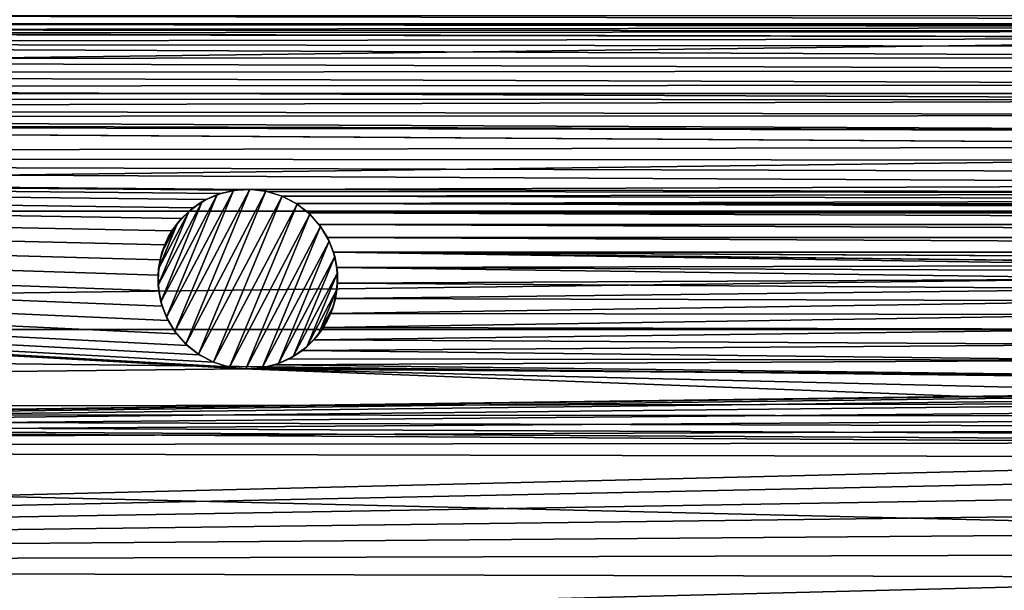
# Model space of a CAD drawing. Header units: metres. Extents: x -150 to 150, y -150 to 150.
# Tile 30 of 64: x -50 to -22, y 9 to 25. Entities that reach past the tile are written whole.
import ezdxf

# ---------------------------------------------------------------- set-up
doc = ezdxf.new("R2010")
doc.units = ezdxf.units.M
doc.layers.add('solid_P32600', color=7, linetype='CONTINUOUS')

msp = doc.modelspace()

# ---------------------------------------------------------------- linework, layer by layer
at = {"layer": 'solid_P32600'}
for points in [[(128.318695, 26.368557, 5), (-128.318695, 26.368557, 5), (-128.944931, 23.112572, 5)], [(128.944931, 23.112572, 5), (128.318695, 26.368557, 5), (-128.944931, 23.112572, 5)], [(64.67244, 25.049431), (-64.67244, 25.049431), (-64.304512, 25.282812)], [(64.304512, 25.282812), (64.67244, 25.049431), (-64.304512, 25.282812)], [(-0.43412, 24.962019), (-65.074654, 24.881903), (-64.67244, 25.049431)], [(-0.43412, 24.962019), (-0.854756, 24.848423), (-65.074654, 24.881903)], [(0, 24.99914), (-64.67244, 25.049431), (64.67244, 25.049431)], [(0, 24.99914), (-0.43412, 24.962019), (-64.67244, 25.049431)], [(-1.25, 24.665064), (-89.803726, 24.51227), (-65.935463, 24.768574)], [(-1.25, 24.665064), (-1.606416, 24.414452), (-89.803726, 24.51227)], [(-1.25, 24.665064), (-65.935463, 24.768574), (-65.500214, 24.788437)], [(-0.854756, 24.848423), (-65.500214, 24.788437), (-65.074654, 24.881903)], [(-0.854756, 24.848423), (-1.25, 24.665064), (-65.500214, 24.788437)], [(-1.915111, 24.10697), (-89.880226, 24.083336), (-89.803726, 24.51227)], [(-1.606416, 24.414452), (-1.915111, 24.10697), (-89.803726, 24.51227)], [(-2.164318, 23.749569), (-90.028442, 23.673615), (-89.880226, 24.083336)], [(-1.915111, 24.10697), (-2.164318, 23.749569), (-89.880226, 24.083336)], [(-2.349231, 23.355051), (-90.24704, 23.296713), (-90.028442, 23.673615)], [(-2.164318, 23.749569), (-2.349231, 23.355051), (-90.028442, 23.673615)], [(-2.460035, 22.940416), (-90.526443, 22.962393), (-90.24704, 23.296713)], [(-2.349231, 23.355051), (-2.460035, 22.940416), (-90.24704, 23.296713)], [(128.944931, 23.112572, 5), (-128.944931, 23.112572, 5), (-129.488983, 19.837872, 5)], [(129.488983, 19.837872, 5), (128.944931, 23.112572, 5), (-129.488983, 19.837872, 5)], [(-2.460035, 22.940416), (-90.860764, 22.682985), (-90.526443, 22.962393)], [(-2.460035, 22.940416), (-2.5, 22.5), (-90.860764, 22.682985)], [(-2.5, 22.5), (-91.237663, 22.46439), (-90.860764, 22.682985)], [(-2.460035, 22.059584), (-91.237663, 22.46439), (-2.5, 22.5)], [(-2.349231, 21.644949), (-148.4729, 21.34824), (-92.505508, 22.23996)], [(-2.349231, 21.644949), (-92.505508, 22.23996), (-92.076324, 22.239674)], [(-2.460035, 22.059584), (-92.076324, 22.239674), (-91.647385, 22.316177)], [(-92.076324, 22.239674), (-2.460035, 22.059584), (-2.349231, 21.644949)], [(-2.460035, 22.059584), (-91.647385, 22.316177), (-91.237663, 22.46439)], [(-2.349231, 21.644949), (-2.164318, 21.250431), (-148.4729, 21.34824)], [(-43.438999, 15.450233), (-149.320877, 14.257286), (-148.4729, 21.34824)], [(-44.678257, 15.843617), (-44.286659, 15.638154), (-148.4729, 21.34824)], [(-43.864471, 15.506537), (-148.4729, 21.34824), (-44.286659, 15.638154)], [(-45.018925, 16.10466), (-44.678257, 15.843617), (-148.4729, 21.34824)], [(-45.312649, 16.426474), (-45.018925, 16.10466), (-148.4729, 21.34824)], [(-45.547478, 16.793482), (-45.312649, 16.426474), (-148.4729, 21.34824)], [(-45.713421, 17.196348), (-45.547478, 16.793482), (-148.4729, 21.34824)], [(-45.808563, 17.621538), (-45.713421, 17.196348), (-148.4729, 21.34824)], [(-45.82671, 18.056864), (-45.808563, 17.621538), (-148.4729, 21.34824)], [(-45.770691, 18.488953), (-45.82671, 18.056864), (-148.4729, 21.34824)], [(-45.638855, 18.904232), (-45.770691, 18.488953), (-148.4729, 21.34824)], [(-45.438427, 19.291101), (-45.638855, 18.904232), (-148.4729, 21.34824)], [(-45.172508, 19.636248), (-45.438427, 19.291101), (-148.4729, 21.34824)], [(-44.851852, 19.931236), (-45.172508, 19.636248), (-148.4729, 21.34824)], [(-44.483925, 20.164616), (-44.851852, 19.931236), (-148.4729, 21.34824)], [(-44.081715, 20.332146), (-44.483925, 20.164616), (-148.4729, 21.34824)], [(-43.656155, 20.425611), (-44.081715, 20.332146), (-148.4729, 21.34824)], [(-43.220901, 20.445473), (-43.656155, 20.425611), (-148.4729, 21.34824)], [(-1.606416, 20.585548), (-43.220901, 20.445473), (-148.4729, 21.34824)], [(-43.864471, 15.506537), (-43.438999, 15.450233), (-148.4729, 21.34824)], [(-1.915111, 20.89303), (-1.606416, 20.585548), (-148.4729, 21.34824)], [(-2.164318, 21.250431), (-1.915111, 20.89303), (-148.4729, 21.34824)], [(-1.606416, 20.585548), (-1.25, 20.334936), (-43.220901, 20.445473)], [(-45.748135, 17.318045, -2.5), (-44.594521, 20.103107, -2.5), (-44.180775, 20.298368, -2.5)], [(-45.593639, 16.887413, -2.5), (-45.748135, 17.318045, -2.5), (-44.180775, 20.298368, -2.5)], [(-45.593639, 16.887413, -2.5), (-44.180775, 20.298368, -2.5), (-43.731152, 20.414143, -2.5)], [(-45.357574, 16.487616, -2.5), (-45.593639, 16.887413, -2.5), (-43.731152, 20.414143, -2.5)], [(-45.357574, 16.487616, -2.5), (-43.731152, 20.414143, -2.5), (-43.273674, 20.447195, -2.5)], [(-45.057457, 16.140759, -2.5), (-45.357574, 16.487616, -2.5), (-43.273674, 20.447195, -2.5)], [(-45.057457, 16.140759, -2.5), (-43.273674, 20.447195, -2.5), (-42.823456, 20.394516, -2.5)], [(-44.701859, 15.859656, -2.5), (-45.057457, 16.140759, -2.5), (-42.823456, 20.394516, -2.5)], [(-44.701859, 15.859656, -2.5), (-42.823456, 20.394516, -2.5), (-42.373241, 20.257551, -2.5)], [(-44.594521, 20.103107, -2.5), (-44.483925, 20.164616), (-44.180775, 20.298368, -2.5)], [(-44.180775, 20.298368, -2.5), (-44.483925, 20.164616), (-44.081715, 20.332146)], [(-44.180775, 20.298368, -2.5), (-44.081715, 20.332146), (-43.731152, 20.414143, -2.5)], [(-43.731152, 20.414143, -2.5), (-44.081715, 20.332146), (-43.656155, 20.425611)], [(-43.731152, 20.414143, -2.5), (-43.656155, 20.425611), (-43.273674, 20.447195, -2.5)], [(-43.273674, 20.447195, -2.5), (-43.656155, 20.425611), (-43.220901, 20.445473)], [(-43.273674, 20.447195, -2.5), (-43.220901, 20.445473), (-42.823456, 20.394516, -2.5)], [(-1.25, 20.334936), (-42.795429, 20.38917), (-43.220901, 20.445473)], [(-42.823456, 20.394516, -2.5), (-43.220901, 20.445473), (-42.795429, 20.38917)], [(-42.823456, 20.394516, -2.5), (-42.795429, 20.38917), (-42.373241, 20.257551)], [(-42.823456, 20.394516, -2.5), (-42.373241, 20.257551), (-42.373241, 20.257551, -2.5)], [(-1.25, 20.334936), (-42.373241, 20.257551), (-42.795429, 20.38917)], [(-1.25, 20.334936), (-0.854756, 20.151577), (-42.373241, 20.257551)], [(-45.82365, 17.777155, -2.5), (-44.972561, 19.831869, -2.5), (-44.594521, 20.103107, -2.5)], [(-45.748135, 17.318045, -2.5), (-45.82365, 17.777155, -2.5), (-44.594521, 20.103107, -2.5)], [(-44.972561, 19.831869, -2.5), (-44.851852, 19.931236), (-44.594521, 20.103107, -2.5)], [(-44.594521, 20.103107, -2.5), (-44.851852, 19.931236), (-44.483925, 20.164616)], [(-44.701859, 15.859656, -2.5), (-42.373241, 20.257551, -2.5), (-44.286659, 15.638154, -2.5)], [(-42.373241, 20.257551, -2.5), (-41.958042, 20.036049, -2.5), (-44.286659, 15.638154, -2.5)], [(-41.958042, 20.036049, -2.5), (-43.836441, 15.50119, -2.5), (-44.286659, 15.638154, -2.5)], [(-41.958042, 20.036049, -2.5), (-41.602444, 19.754948, -2.5), (-43.836441, 15.50119, -2.5)], [(-0.854756, 20.151577), (-41.981644, 20.052088), (-42.373241, 20.257551)], [(-42.373241, 20.257551, -2.5), (-42.373241, 20.257551), (-41.981644, 20.052088)], [(-42.373241, 20.257551, -2.5), (-41.981644, 20.052088), (-41.958042, 20.036049, -2.5)], [(-0.854756, 20.151577), (-0.43412, 20.037981), (-41.981644, 20.052088)], [(41.640976, 19.791046), (-41.640976, 19.791046), (-41.981644, 20.052088)], [(-41.958042, 20.036049, -2.5), (-41.981644, 20.052088), (-41.640976, 19.791046)], [(0, 20.00086), (41.640976, 19.791046), (-41.981644, 20.052088)], [(-0.43412, 20.037981), (0, 20.00086), (-41.981644, 20.052088)], [(-41.958042, 20.036049, -2.5), (-41.640976, 19.791046), (-41.602444, 19.754948, -2.5)], [(129.488983, 19.837872, 5), (-129.488983, 19.837872, 5), (-129.950302, 16.548929, 5)], [(129.950302, 16.548929, 5), (129.488983, 19.837872, 5), (-129.950302, 16.548929, 5)], [(-45.82365, 17.777155, -2.5), (-45.812603, 18.233685, -2.5), (-44.972561, 19.831869, -2.5)], [(-45.812603, 18.233685, -2.5), (-45.287563, 19.50124, -2.5), (-44.972561, 19.831869, -2.5)], [(-45.287563, 19.50124, -2.5), (-45.172508, 19.636248), (-44.972561, 19.831869, -2.5)], [(-44.972561, 19.831869, -2.5), (-45.172508, 19.636248), (-44.851852, 19.931236)], [(-41.602444, 19.754948, -2.5), (-43.386227, 15.448511, -2.5), (-43.836441, 15.50119, -2.5)], [(-41.602444, 19.754948, -2.5), (-41.302326, 19.408091, -2.5), (-43.386227, 15.448511, -2.5)], [(41.347248, 19.469233), (-41.347248, 19.469233), (-41.640976, 19.791046)], [(-41.602444, 19.754948, -2.5), (-41.640976, 19.791046), (-41.347248, 19.469233)], [(41.640976, 19.791046), (41.347248, 19.469233), (-41.640976, 19.791046)], [(-41.602444, 19.754948, -2.5), (-41.347248, 19.469233), (-41.302326, 19.408091, -2.5)], [(-45.812603, 18.233685, -2.5), (-45.716675, 18.689474, -2.5), (-45.287563, 19.50124, -2.5)], [(-45.716675, 18.689474, -2.5), (-45.542023, 19.111116, -2.5), (-45.287563, 19.50124, -2.5)], [(-45.542023, 19.111116, -2.5), (-45.438427, 19.291101), (-45.287563, 19.50124, -2.5)], [(-45.287563, 19.50124, -2.5), (-45.438427, 19.291101), (-45.172508, 19.636248)], [(41.112423, 19.102224), (-41.112423, 19.102224), (-41.347248, 19.469233)], [(-41.302326, 19.408091, -2.5), (-41.347248, 19.469233), (-41.112423, 19.102224)], [(41.347248, 19.469233), (41.112423, 19.102224), (-41.347248, 19.469233)], [(-45.542023, 19.111116, -2.5), (-45.638855, 18.904232), (-45.438427, 19.291101)], [(-41.302326, 19.408091, -2.5), (-42.928749, 15.481564, -2.5), (-43.386227, 15.448511, -2.5)], [(-41.302326, 19.408091, -2.5), (-41.066261, 19.008293, -2.5), (-42.928749, 15.481564, -2.5)], [(-41.302326, 19.408091, -2.5), (-41.112423, 19.102224), (-41.066261, 19.008293, -2.5)], [(-45.716675, 18.689474, -2.5), (-45.770691, 18.488953), (-45.638855, 18.904232)], [(-45.716675, 18.689474, -2.5), (-45.638855, 18.904232), (-45.542023, 19.111116, -2.5)], [(-41.066261, 19.008293, -2.5), (-42.479126, 15.597338, -2.5), (-42.928749, 15.481564, -2.5)], [(-41.066261, 19.008293, -2.5), (-40.911766, 18.577662, -2.5), (-42.479126, 15.597338, -2.5)], [(40.94648, 18.699358), (-40.94648, 18.699358), (-41.112423, 19.102224)], [(-41.066261, 19.008293, -2.5), (-41.112423, 19.102224), (-40.94648, 18.699358)], [(41.112423, 19.102224), (40.94648, 18.699358), (-41.112423, 19.102224)], [(-41.066261, 19.008293, -2.5), (-40.94648, 18.699358), (-40.911766, 18.577662, -2.5)], [(-45.812603, 18.233685, -2.5), (-45.770691, 18.488953), (-45.716675, 18.689474, -2.5)], [(-16.55695, 18.324717), (-40.851337, 18.274168), (-40.94648, 18.699358)], [(-40.911766, 18.577662, -2.5), (-40.94648, 18.699358), (-40.851337, 18.274168)], [(16.127716, 18.399532), (-40.94648, 18.699358), (40.94648, 18.699358)], [(-16.127716, 18.399532), (-16.55695, 18.324717), (-40.94648, 18.699358)], [(-15.692013, 18.400389), (-16.127716, 18.399532), (-40.94648, 18.699358)], [(15.692013, 18.400389), (-15.692013, 18.400389), (-40.94648, 18.699358)], [(16.127716, 18.399532), (15.692013, 18.400389), (-40.94648, 18.699358)], [(-45.812603, 18.233685, -2.5), (-45.82671, 18.056864), (-45.770691, 18.488953)], [(-40.911766, 18.577662, -2.5), (-42.065376, 15.792598, -2.5), (-42.479126, 15.597338, -2.5)], [(-40.911766, 18.577662, -2.5), (-40.836246, 18.118551, -2.5), (-42.065376, 15.792598, -2.5)], [(-40.911766, 18.577662, -2.5), (-40.851337, 18.274168), (-40.836246, 18.118551, -2.5)], [(-45.82365, 17.777155, -2.5), (-45.82671, 18.056864), (-45.812603, 18.233685, -2.5)], [(-40.836246, 18.118551, -2.5), (-41.68734, 16.063837, -2.5), (-42.065376, 15.792598, -2.5)], [(-40.836246, 18.118551, -2.5), (-40.847298, 17.662022, -2.5), (-41.68734, 16.063837, -2.5)], [(-16.55695, 18.324717), (-16.966084, 18.174892), (-40.851337, 18.274168)], [(-17.343843, 17.957783), (-40.833191, 17.838842), (-40.851337, 18.274168)], [(-40.836246, 18.118551, -2.5), (-40.851337, 18.274168), (-40.833191, 17.838842)], [(-16.966084, 18.174892), (-17.343843, 17.957783), (-40.851337, 18.274168)], [(-40.836246, 18.118551, -2.5), (-40.833191, 17.838842), (-40.847298, 17.662022, -2.5)], [(-45.82365, 17.777155, -2.5), (-45.808563, 17.621538), (-45.82671, 18.056864)], [(-17.677061, 17.677061), (-40.88921, 17.406754), (-40.833191, 17.838842)], [(-40.847298, 17.662022, -2.5), (-40.833191, 17.838842), (-40.88921, 17.406754)], [(-17.343843, 17.957783), (-17.677061, 17.677061), (-40.833191, 17.838842)], [(-45.748135, 17.318045, -2.5), (-45.808563, 17.621538), (-45.82365, 17.777155, -2.5)], [(-45.748135, 17.318045, -2.5), (-45.713421, 17.196348), (-45.808563, 17.621538)], [(-40.847298, 17.662022, -2.5), (-41.372334, 16.394466, -2.5), (-41.68734, 16.063837, -2.5)], [(-40.847298, 17.662022, -2.5), (-40.943226, 17.206232, -2.5), (-41.372334, 16.394466, -2.5)], [(-40.847298, 17.662022, -2.5), (-40.88921, 17.406754), (-40.943226, 17.206232, -2.5)], [(-17.677061, 17.677061), (-17.957783, 17.343843), (-40.88921, 17.406754)], [(-45.593639, 16.887413, -2.5), (-45.713421, 17.196348), (-45.748135, 17.318045, -2.5)], [(-17.957783, 17.343843), (-41.021046, 16.991474), (-40.88921, 17.406754)], [(-40.943226, 17.206232, -2.5), (-40.88921, 17.406754), (-41.021046, 16.991474)], [(-17.957783, 17.343843), (-18.174892, 16.966084), (-41.021046, 16.991474)], [(-45.593639, 16.887413, -2.5), (-45.547478, 16.793482), (-45.713421, 17.196348)], [(-40.943226, 17.206232, -2.5), (-41.117878, 16.78459, -2.5), (-41.372334, 16.394466, -2.5)], [(-18.174892, 16.966084), (-41.22147, 16.604605), (-41.021046, 16.991474)], [(-41.117878, 16.78459, -2.5), (-41.021046, 16.991474), (-41.22147, 16.604605)], [(-40.943226, 17.206232, -2.5), (-41.021046, 16.991474), (-41.117878, 16.78459, -2.5)], [(-45.357574, 16.487616, -2.5), (-45.547478, 16.793482), (-45.593639, 16.887413, -2.5)], [(-45.357574, 16.487616, -2.5), (-45.312649, 16.426474), (-45.547478, 16.793482)], [(-41.117878, 16.78459, -2.5), (-41.22147, 16.604605), (-41.372334, 16.394466, -2.5)], [(-18.174892, 16.966084), (-18.324717, 16.55695), (-41.22147, 16.604605)], [(0, 14.998807, 5), (-129.950302, 16.548929, 5), (-130.327972, 13.252064, 5)], [(0, 14.998807, 5), (129.950302, 16.548929, 5), (-129.950302, 16.548929, 5)], [(-45.057457, 16.140759, -2.5), (-45.312649, 16.426474), (-45.357574, 16.487616, -2.5)], [(-18.324717, 16.55695), (-41.487392, 16.259459), (-41.22147, 16.604605)], [(-41.372334, 16.394466, -2.5), (-41.22147, 16.604605), (-41.487392, 16.259459)], [(-18.324717, 16.55695), (-18.399532, 16.127716), (-41.487392, 16.259459)], [(-45.057457, 16.140759, -2.5), (-45.018925, 16.10466), (-45.312649, 16.426474)], [(-18.399532, 16.127716), (-41.808048, 15.96447), (-41.487392, 16.259459)], [(-41.68734, 16.063837, -2.5), (-41.487392, 16.259459), (-41.808048, 15.96447)], [(-41.372334, 16.394466, -2.5), (-41.487392, 16.259459), (-41.68734, 16.063837, -2.5)], [(-44.701859, 15.859656, -2.5), (-45.018925, 16.10466), (-45.057457, 16.140759, -2.5)], [(-44.701859, 15.859656, -2.5), (-44.678257, 15.843617), (-45.018925, 16.10466)], [(-18.400389, 15.692013), (-42.175976, 15.73109), (-41.808048, 15.96447)], [(-42.065376, 15.792598, -2.5), (-41.808048, 15.96447), (-42.175976, 15.73109)], [(-41.68734, 16.063837, -2.5), (-41.808048, 15.96447), (-42.065376, 15.792598, -2.5)], [(-18.399532, 16.127716), (-18.400389, 15.692013), (-41.808048, 15.96447)], [(-44.701859, 15.859656, -2.5), (-44.286659, 15.638154, -2.5), (-44.678257, 15.843617)], [(-44.286659, 15.638154, -2.5), (-44.286659, 15.638154), (-44.678257, 15.843617)], [(-43.836441, 15.50119, -2.5), (-43.864471, 15.506537), (-44.286659, 15.638154)], [(-43.836441, 15.50119, -2.5), (-44.286659, 15.638154), (-44.286659, 15.638154, -2.5)], [(-18.400389, 15.692013), (-42.578186, 15.56356), (-42.175976, 15.73109)], [(-42.479126, 15.597338, -2.5), (-42.175976, 15.73109), (-42.578186, 15.56356)], [(-18.400389, 15.692013), (-18.323885, 15.263078), (-42.578186, 15.56356)], [(-42.065376, 15.792598, -2.5), (-42.175976, 15.73109), (-42.479126, 15.597338, -2.5)], [(-17.960831, 14.481817), (-149.320877, 14.257286), (-43.438999, 15.450233)], [(-43.836441, 15.50119, -2.5), (-43.438999, 15.450233), (-43.864471, 15.506537)], [(-43.386227, 15.448511, -2.5), (-43.438999, 15.450233), (-43.836441, 15.50119, -2.5)], [(-18.323885, 15.263078), (-43.438999, 15.450233), (-43.003746, 15.470095)], [(-43.386227, 15.448511, -2.5), (-43.003746, 15.470095), (-43.438999, 15.450233)], [(-18.175673, 14.853357), (-17.960831, 14.481817), (-43.438999, 15.450233)], [(-18.323885, 15.263078), (-18.175673, 14.853357), (-43.438999, 15.450233)], [(-42.928749, 15.481564, -2.5), (-43.003746, 15.470095), (-43.386227, 15.448511, -2.5)], [(-18.323885, 15.263078), (-43.003746, 15.470095), (-42.578186, 15.56356)], [(-42.928749, 15.481564, -2.5), (-42.578186, 15.56356), (-43.003746, 15.470095)], [(-42.479126, 15.597338, -2.5), (-42.578186, 15.56356), (-42.928749, 15.481564, -2.5)], [(-0.875401, 14.973729, 5), (0, 14.998807, 5), (-130.327972, 13.252064, 5)], [(-1.742005, 14.898498, 5), (-0.875401, 14.973729, 5), (-130.327972, 13.252064, 5)], [(-2.601277, 14.772145, 5), (-1.742005, 14.898498, 5), (-130.327972, 13.252064, 5)], [(-3.45833, 14.594675, 5), (-2.601277, 14.772145, 5), (-130.327972, 13.252064, 5)], [(-4.304694, 14.368185, 5), (-3.45833, 14.594675, 5), (-130.327972, 13.252064, 5)], [(149.829636, 7.143259), (-149.829636, 7.143259), (-149.320877, 14.257286)], [(-17.960831, 14.481817), (-17.67767, 14.142136), (-149.320877, 14.257286)], [(-16.127792, 13.419415), (149.829636, 7.143259), (-149.320877, 14.257286)], [(-17.337988, 13.858974), (-149.320877, 14.257286), (-17.67767, 14.142136)], [(-16.556726, 13.49592), (-16.127792, 13.419415), (-149.320877, 14.257286)], [(-16.966448, 13.644134), (-16.556726, 13.49592), (-149.320877, 14.257286)], [(-17.337988, 13.858974), (-16.966448, 13.644134), (-149.320877, 14.257286)], [(-5.131829, 14.094778, 5), (-4.304694, 14.368185, 5), (-130.327972, 13.252064, 5)], [(-5.93794, 13.774174, 5), (-5.131829, 14.094778, 5), (-130.327972, 13.252064, 5)], [(-6.730327, 13.404046, 5), (-5.93794, 13.774174, 5), (-130.327972, 13.252064, 5)], [(-7.501803, 12.988252, 5), (-130.327972, 13.252064, 5), (-130.62146, 9.950865, 5)], [(-7.501803, 12.988252, 5), (-6.730327, 13.404046, 5), (-130.327972, 13.252064, 5)], [(-8.244579, 12.530877, 5), (-7.501803, 12.988252, 5), (-130.62146, 9.950865, 5)], [(-8.95468, 12.033478, 5), (-8.244579, 12.530877, 5), (-130.62146, 9.950865, 5)], [(-9.639686, 11.491045, 5), (-8.95468, 12.033478, 5), (-130.62146, 9.950865, 5)], [(-10.294472, 10.908379, 5), (-9.639686, 11.491045, 5), (-130.62146, 9.950865, 5)], [(-10.912454, 10.291311, 5), (-10.294472, 10.908379, 5), (-130.62146, 9.950865, 5)], [(-11.488781, 9.643772, 5), (-10.912454, 10.291311, 5), (-130.62146, 9.950865, 5)], [(-11.488781, 9.643772, 5), (-130.62146, 9.950865, 5), (-130.831284, 6.641897, 5)], [(-12.029621, 8.958708, 5), (-11.488781, 9.643772, 5), (-130.831284, 6.641897, 5)]]:
    msp.add_3dface(points, dxfattribs=at)

doc.saveas('drawing.dxf')
